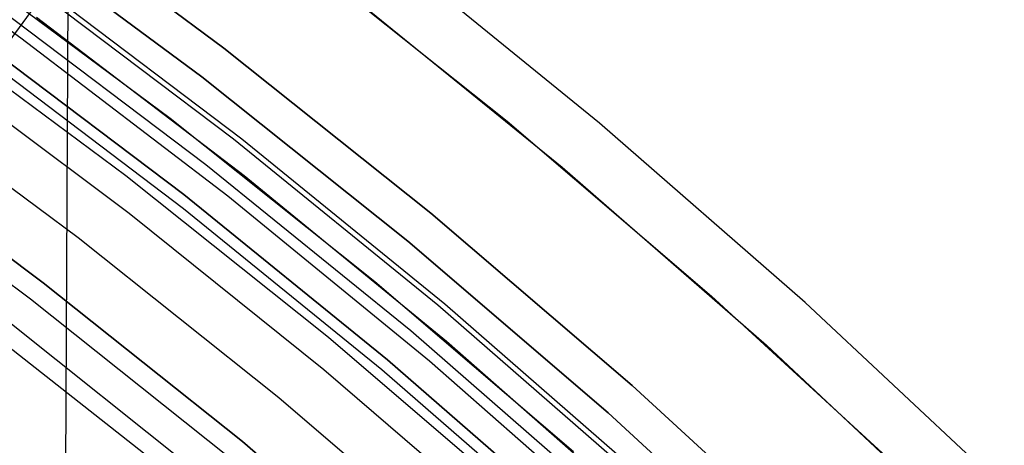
# Model space of a CAD drawing. Header units: millimetres. Extents: x 8926 to 10090, y -5004 to -3986.
# Tile 231 of 256: x 9549.88 to 9559.36, y -4298.8 to -4294.71. Entities that reach past the tile are written whole.
import ezdxf

# ---------------------------------------------------------------- set-up
doc = ezdxf.new("R2010")
doc.units = ezdxf.units.MM
for name, color, linetype in [('1', 7, 'Continuous'), ('COLOR EXT', 7, 'Continuous'), ('luz', 7, 'Continuous')]:
    doc.layers.add(name, color=color, linetype=linetype)

msp = doc.modelspace()

# ---------------------------------------------------------------- linework, layer by layer
at = {"layer": '1', "color": 29, "true_color": 0x4d342b}
for p, q in [((9550.1912, -4328.6624, 34.4621), (9550.3556, -4292.4449, 34.4621)), ((9545.3382, -4300.9721, 76.062), (9551.4924, -4292.5819, 65.6568)), ((9555.4616, -4295.7025, 65.6568), (9553.4235, -4294.0466, 65.6568)), ((9553.0809, -4294.4835, 46.2644), (9555.104, -4296.1273, 46.2644)), ((9553.0809, -4294.4835, 34.4621), (9555.104, -4296.1273, 34.4621)), ((9553.0809, -4294.4835, 40.3633), (9555.104, -4296.1273, 40.3633)), ((9557.4409, -4297.4282, 65.6568), (9555.4616, -4295.7025, 65.6568)), ((9555.104, -4296.1273, 46.2644), (9557.0688, -4297.8404, 46.2644)), ((9555.104, -4296.1273, 34.4621), (9557.0688, -4297.8404, 34.4621)), ((9555.104, -4296.1273, 40.3633), (9557.0688, -4297.8404, 40.3633)), ((9559.359, -4299.2217, 65.6568), (9557.4409, -4297.4282, 65.6568)), ((9557.0688, -4297.8404, 46.2644), (9558.9728, -4299.6207, 46.2644)), ((9557.0688, -4297.8404, 34.4621), (9558.9728, -4299.6207, 34.4621)), ((9557.0688, -4297.8404, 40.3633), (9558.9728, -4299.6207, 40.3633))]:
    msp.add_line(p, q, dxfattribs=at)
at = {"layer": 'COLOR EXT', "color": 30, "true_color": 0xff8d00}
for p, q in [((9549.8916, -4294.8868, -29.0379), (9547.847, -4293.4375, -29.0379)), ((9549.7997, -4293.4611, -29.0379), (9551.8466, -4294.9809, -29.0379)), ((9551.8466, -4294.9809, -31.0379), (9549.7997, -4293.4611, -31.0379)), ((9549.7997, -4293.4611, -30.0379), (9551.8466, -4294.9809, -30.0379)), ((9552.5479, -4294.0695, 34.4621), (9554.5722, -4295.6838, 34.4621)), ((9552.5479, -4294.0695, -31.0379), (9554.5722, -4295.6838, -31.0379)), ((9552.5479, -4294.0695, 1.7121), (9554.5722, -4295.6838, 1.7121)), ((9549.3048, -4294.1522, 34.4621), (9551.3281, -4295.6545, 34.4621)), ((9549.3048, -4294.1522, 27.8621), (9551.3281, -4295.6545, 27.8621)), ((9552.042, -4296.2109, 21.2621), (9550.0415, -4294.6866, 21.2621)), ((9551.8851, -4296.4056, -29.0379), (9549.8916, -4294.8868, -29.0379)), ((9549.4938, -4295.0386, -4.9379), (9551.4563, -4296.5233, -4.9379)), ((9551.8466, -4294.9809, -29.0379), (9553.8397, -4296.5704, -29.0379)), ((9553.8397, -4296.5704, -31.0379), (9551.8466, -4294.9809, -31.0379)), ((9551.8466, -4294.9809, -30.0379), (9553.8397, -4296.5704, -30.0379)), ((9549.0127, -4295.131, 19.1621), (9550.9347, -4296.5701, 19.1621)), ((9551.3281, -4295.6545, 34.4621), (9553.2984, -4297.2257, 34.4621)), ((9551.3281, -4295.6545, 27.8621), (9553.2984, -4297.2257, 27.8621)), ((9554.5722, -4295.6838, 34.4621), (9556.5395, -4297.367, 34.4621)), ((9554.5722, -4295.6838, -31.0379), (9556.5395, -4297.367, -31.0379)), ((9554.5722, -4295.6838, 1.7121), (9556.5395, -4297.367, 1.7121)), ((9553.9888, -4297.8033, 21.2621), (9552.042, -4296.2109, 21.2621)), ((9553.825, -4297.9922, -29.0379), (9551.8851, -4296.4056, -29.0379)), ((9550.9347, -4296.5701, 19.1621), (9552.8077, -4298.0724, 19.1621)), ((9551.4563, -4296.5233, -4.9379), (9553.3672, -4298.0738, -4.9379)), ((9553.8397, -4296.5704, -29.0379), (9555.7769, -4298.2278, -29.0379)), ((9555.7769, -4298.2278, -31.0379), (9553.8397, -4296.5704, -31.0379)), ((9553.8397, -4296.5704, -30.0379), (9555.7769, -4298.2278, -30.0379)), ((9553.2984, -4297.2257, 34.4621), (9555.2132, -4298.864, 34.4621)), ((9553.2984, -4297.2257, 27.8621), (9555.2132, -4298.864, 27.8621)), ((9556.5395, -4297.367, 34.4621), (9558.4475, -4299.1171, 34.4621)), ((9556.5395, -4297.367, -31.0379), (9558.4475, -4299.1171, -31.0379)), ((9556.5395, -4297.367, 1.7121), (9558.4475, -4299.1171, 1.7121)), ((9555.8796, -4299.4617, 21.2621), (9553.9888, -4297.8033, 21.2621)), ((9555.7092, -4299.6447, -29.0379), (9553.825, -4297.9922, -29.0379)), ((9552.8077, -4298.0724, 19.1621), (9554.6295, -4299.6363, 19.1621)), ((9553.3672, -4298.0738, -4.9379), (9555.2244, -4299.6884, -4.9379)), ((9555.7769, -4298.2278, -29.0379), (9557.6557, -4299.951, -29.0379)), ((9557.6557, -4299.951, -31.0379), (9555.7769, -4298.2278, -31.0379)), ((9555.7769, -4298.2278, -30.0379), (9557.6557, -4299.951, -30.0379))]:
    msp.add_line(p, q, dxfattribs=at)
at = {"layer": 'luz', "color": 7, "true_color": 0xffffff}
for p, q in [((9549.5959, -4293.7457, -31.0379), (9551.6331, -4295.2583, -31.0379)), ((9551.6331, -4295.2583, -29.2379), (9549.5959, -4293.7457, -29.2379)), ((9551.6331, -4295.2583, -30.1379), (9549.5959, -4293.7457, -30.1379)), ((9549.9148, -4294.3263, -27.1477), (9551.9378, -4295.8543, -27.1594)), ((9549.9148, -4294.3263, -25.1477), (9551.9378, -4295.8543, -25.1594)), ((9549.9148, -4294.3263, -27.3209), (9551.9378, -4295.8543, -27.3326)), ((9549.9148, -4294.3263, -25.3209), (9551.9378, -4295.8543, -25.3326)), ((9550.0106, -4294.3343, -27.2347), (9552.0189, -4295.8543, -27.2464)), ((9550.0106, -4294.3343, -25.2347), (9552.0189, -4295.8543, -25.2464)), ((9549.646, -4294.5734, -26.9402), (9551.6731, -4296.1018, -26.9521)), ((9549.646, -4294.5734, -24.9402), (9551.6731, -4296.1018, -24.9521)), ((9549.646, -4294.5734, -27.5268), (9551.6731, -4296.1018, -27.5387)), ((9549.646, -4294.5734, -25.5268), (9551.6731, -4296.1018, -25.5387)), ((9550.9012, -4296.2092, -31.0379), (9548.8973, -4294.7213, -31.0379)), ((9551.4615, -4296.3908, -23.5379), (9549.4471, -4294.8715, -23.5379)), ((9549.4471, -4294.8715, -29.2379), (9551.4615, -4296.3908, -29.2379)), ((9551.4615, -4296.3908, -24.2819), (9549.4471, -4294.8715, -24.2819)), ((9551.4615, -4296.3908, -26.2876), (9549.4471, -4294.8715, -26.2876)), ((9551.4615, -4296.3908, -28.3936), (9549.4471, -4294.8715, -28.3936)), ((9551.4615, -4296.3908, -26.7448), (9549.4472, -4294.8715, -26.7328)), ((9551.4615, -4296.3908, -24.7448), (9549.4472, -4294.8715, -24.7328)), ((9549.4472, -4294.8715, -27.7328), (9551.4615, -4296.3908, -27.7448)), ((9549.4472, -4294.8715, -25.7328), (9551.4615, -4296.3908, -25.7448)), ((9548.4606, -4295.3311, -31.5595), (9550.4438, -4296.8036, -31.5595)), ((9551.6331, -4295.2583, -31.0379), (9553.6168, -4296.8402, -31.0379)), ((9553.6168, -4296.8402, -29.2379), (9551.6331, -4295.2583, -29.2379)), ((9553.6168, -4296.8402, -30.1379), (9551.6331, -4295.2583, -30.1379)), ((9550.1083, -4297.2394, -26.2982), (9548.1404, -4295.7783, -26.2982)), ((9548.1404, -4295.7783, -23.5379), (9550.1083, -4297.2394, -23.5379)), ((9550.1083, -4297.2394, -24.918), (9548.1404, -4295.7783, -24.918)), ((9551.9378, -4295.8543, -27.1594), (9553.9067, -4297.4514, -27.1712)), ((9551.9378, -4295.8543, -25.1594), (9553.9067, -4297.4514, -25.1712)), ((9551.9378, -4295.8543, -27.3326), (9553.9067, -4297.4514, -27.3444)), ((9551.9378, -4295.8543, -25.3326), (9553.9067, -4297.4514, -25.3444)), ((9552.0189, -4295.8543, -27.2464), (9553.9738, -4297.4425, -27.258)), ((9552.0189, -4295.8543, -25.2464), (9553.9738, -4297.4425, -25.258)), ((9549.9863, -4297.3979, -31.0379), (9548.024, -4295.9409, -31.0379)), ((9551.6731, -4296.1018, -26.9521), (9553.6458, -4297.6998, -26.964)), ((9551.6731, -4296.1018, -24.9521), (9553.6458, -4297.6998, -24.964)), ((9551.6731, -4296.1018, -27.5387), (9553.6458, -4297.6998, -27.5506)), ((9551.6731, -4296.1018, -25.5387), (9553.6458, -4297.6998, -25.5506)), ((9552.8526, -4297.7654, -31.0379), (9550.9012, -4296.2092, -31.0379)), ((9553.4218, -4297.9792, -26.7569), (9551.4615, -4296.3908, -26.7448)), ((9553.4218, -4297.9792, -24.7569), (9551.4615, -4296.3908, -24.7448)), ((9551.4615, -4296.3908, -27.7448), (9553.4218, -4297.9792, -27.7569)), ((9551.4615, -4296.3908, -25.7448), (9553.4218, -4297.9792, -25.7569)), ((9553.4218, -4297.9792, -23.5379), (9551.4615, -4296.3908, -23.5379)), ((9551.4615, -4296.3908, -29.2379), (9553.4218, -4297.9792, -29.2379)), ((9553.4218, -4297.9792, -24.2819), (9551.4615, -4296.3908, -24.2819)), ((9553.4218, -4297.9792, -26.2876), (9551.4615, -4296.3908, -26.2876)), ((9553.4218, -4297.9792, -28.3936), (9551.4615, -4296.3908, -28.3936)), ((9550.4438, -4296.8036, -31.5595), (9552.3749, -4298.3436, -31.5595)), ((9553.6168, -4296.8402, -31.0379), (9555.5448, -4298.4898, -31.0379)), ((9555.5448, -4298.4898, -29.2379), (9553.6168, -4296.8402, -29.2379)), ((9555.5448, -4298.4898, -30.1379), (9553.6168, -4296.8402, -30.1379)), ((9552.0246, -4298.7676, -26.2982), (9550.1083, -4297.2394, -26.2982)), ((9550.1083, -4297.2394, -23.5379), (9552.0246, -4298.7676, -23.5379)), ((9552.0246, -4298.7676, -24.918), (9550.1083, -4297.2394, -24.918)), ((9551.8972, -4298.9218, -31.0379), (9549.9863, -4297.3979, -31.0379)), ((9551.1799, -4298.9615, -26.7625), (9549.2919, -4297.4783, -26.7625)), ((9553.9067, -4297.4514, -27.1712), (9555.8191, -4299.1157, -27.183)), ((9553.9067, -4297.4514, -25.1712), (9555.8191, -4299.1157, -25.183)), ((9553.9067, -4297.4514, -27.3444), (9555.8191, -4299.1157, -27.3562)), ((9553.9067, -4297.4514, -25.3444), (9555.8191, -4299.1157, -25.3562)), ((9553.9738, -4297.4425, -27.258), (9555.8729, -4299.0969, -27.2697)), ((9553.9738, -4297.4425, -25.258), (9555.8729, -4299.0969, -25.2697)), ((9549.8034, -4297.6357, -26.7982), (9551.7062, -4299.1531, -26.7982)), ((9553.6458, -4297.6998, -26.964), (9555.5617, -4299.3656, -26.976)), ((9553.6458, -4297.6998, -24.964), (9555.5617, -4299.3656, -24.976)), ((9553.6458, -4297.6998, -27.5506), (9555.5617, -4299.3656, -27.5626)), ((9553.6458, -4297.6998, -25.5506), (9555.5617, -4299.3656, -25.5626)), ((9554.7491, -4299.388, -31.0379), (9552.8526, -4297.7654, -31.0379)), ((9555.3257, -4299.6349, -26.7691), (9553.4218, -4297.9792, -26.7569)), ((9555.3257, -4299.6349, -24.7691), (9553.4218, -4297.9792, -24.7569)), ((9553.4218, -4297.9792, -27.7569), (9555.3257, -4299.6349, -27.7691)), ((9553.4218, -4297.9792, -25.7569), (9555.3257, -4299.6349, -25.7691)), ((9555.3257, -4299.6349, -23.5379), (9553.4218, -4297.9792, -23.5379)), ((9553.4218, -4297.9792, -29.2379), (9555.3257, -4299.6349, -29.2379)), ((9555.3257, -4299.6349, -24.2819), (9553.4218, -4297.9792, -24.2819)), ((9555.3257, -4299.6349, -26.2876), (9553.4218, -4297.9792, -26.2876)), ((9555.3257, -4299.6349, -28.3936), (9553.4218, -4297.9792, -28.3936)), ((9552.3749, -4298.3436, -31.5595), (9554.2517, -4299.9494, -31.5595)), ((9555.5448, -4298.4898, -31.0379), (9557.4147, -4300.2048, -31.0379)), ((9557.4147, -4300.2048, -29.2379), (9555.5448, -4298.4898, -29.2379)), ((9557.4147, -4300.2048, -30.1379), (9555.5448, -4298.4898, -30.1379)), ((9553.887, -4300.361, -26.2982), (9552.0246, -4298.7676, -26.2982)), ((9552.0246, -4298.7676, -23.5379), (9553.887, -4300.361, -23.5379)), ((9553.887, -4300.361, -24.918), (9552.0246, -4298.7676, -24.918))]:
    msp.add_line(p, q, dxfattribs=at)

doc.saveas('drawing.dxf')
